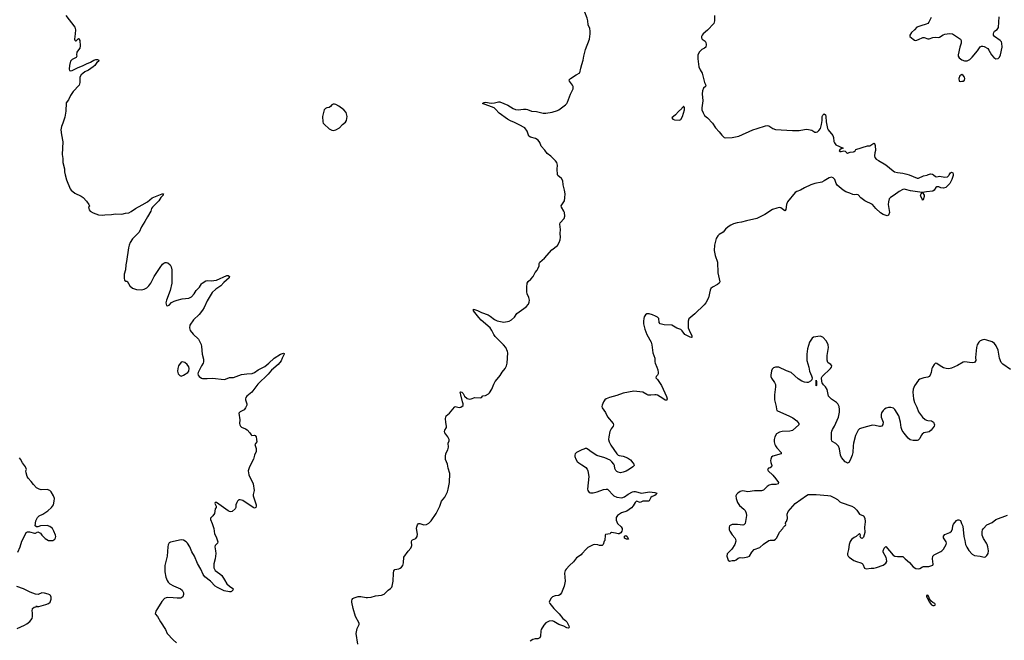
# Model space of a CAD drawing. Header units: inches. Extents: x 1246200 to 1417275, y 606399 to 671266.
# Tile 30 of 63: x 1321431 to 1336437, y 642907 to 652366. Entities that reach past the tile are written whole.
import ezdxf

# ---------------------------------------------------------------- set-up
doc = ezdxf.new("R2010")
doc.units = ezdxf.units.IN
doc.header["$MEASUREMENT"] = 0
for name, color, linetype in [('B3624', 7, 'Continuous'), ('B3625', 7, 'Continuous'), ('B3634', 7, 'Continuous'), ('B3635', 7, 'Continuous')]:
    doc.layers.add(name, color=color, linetype=linetype)

msp = doc.modelspace()

# ---------------------------------------------------------------- linework, layer by layer
at = {"layer": 'B3624', "color": 6, "elevation": 800}
for points in [[(1322126, 650000), (1322147, 649927), (1322202, 649790), (1322215, 649770), (1322270, 649720), (1322370, 649678), (1322398, 649658), (1322450, 649601), (1322487, 649550), (1322496, 649530), (1322482, 649510), (1322485, 649490), (1322491, 649470), (1322506, 649450), (1322550, 649423), (1322631, 649391), (1322690, 649385), (1322730, 649393), (1322830, 649396), (1322890, 649407), (1322990, 649403), (1323042, 649418), (1323095, 649425), (1323130, 649442), (1323194, 649490), (1323298, 649542), (1323380, 649590), (1323452, 649650), (1323550, 649692), (1323602, 649710), (1323622, 649710), (1323617, 649703), (1323617, 649690), (1323583, 649657), (1323553, 649607), (1323453, 649510), (1323442, 649490), (1323429, 649450), (1323377, 649363), (1323341, 649290), (1323286, 649210), (1323251, 649129), (1323224, 649096), (1323150, 649027), (1323115, 648970), (1323098, 648930), (1323088, 648890), (1323061, 648679), (1323049, 648630), (1323046, 648554), (1323025, 648490), (1323025, 648425), (1323030, 648398), (1323050, 648383), (1323070, 648383), (1323111, 648311), (1323150, 648274), (1323210, 648254), (1323290, 648247), (1323330, 648257), (1323370, 648281), (1323400, 648310), (1323430, 648350), (1323482, 648450), (1323570, 648590), (1323610, 648639), (1323630, 648657), (1323650, 648667), (1323670, 648667), (1323690, 648659), (1323726, 648630), (1323742, 648602), (1323750, 648554), (1323751, 648349), (1323723, 648237), (1323670, 648090), (1323661, 648050), (1323662, 648030), (1323670, 648011), (1323686, 648006), (1323710, 648014), (1323745, 648055), (1323785, 648075), (1323830, 648091), (1323910, 648110), (1324010, 648123), (1324050, 648143), (1324093, 648190), (1324123, 648237), (1324172, 648290), (1324201, 648339), (1324213, 648350), (1324270, 648384), (1324290, 648389), (1324350, 648385), (1324430, 648398), (1324590, 648470), (1324610, 648467), (1324630, 648450), (1324623, 648430), (1324541, 648359), (1324495, 648310), (1324421, 648259), (1324364, 648210), (1324290, 648082), (1324242, 647978), (1324219, 647941), (1324165, 647875), (1324080, 647790), (1324026, 647710), (1324021, 647670), (1324032, 647630), (1324075, 647575), (1324155, 647495), (1324196, 647416), (1324204, 647384), (1324211, 647271), (1324231, 647191), (1324231, 647150), (1324226, 647130), (1324201, 647090), (1324151, 646989), (1324147, 646970), (1324151, 646950), (1324168, 646928), (1324203, 646903), (1324218, 646898), (1324290, 646896), (1324370, 646902), (1324550, 646883), (1324570, 646885), (1324630, 646912), (1324690, 646914), (1324810, 646957), (1324892, 646968), (1324972, 646972), (1325010, 646988), (1325067, 647030), (1325170, 647080), (1325230, 647130), (1325310, 647209), (1325406, 647270), (1325450, 647284), (1325460, 647280), (1325463, 647270), (1325430, 647210), (1325414, 647166), (1325371, 647109), (1325270, 647023), (1325217, 646963), (1325060, 646810), (1324969, 646691), (1324893, 646630), (1324880, 646610), (1324875, 646590), (1324875, 646570), (1324893, 646510), (1324891, 646490), (1324874, 646450), (1324850, 646419), (1324791, 646389), (1324771, 646370), (1324784, 646270), (1324779, 646210), (1324784, 646190), (1324795, 646170), (1324810, 646156), (1324872, 646132), (1324896, 646116), (1324937, 646070), (1324957, 646037), (1324970, 646031), (1325010, 646036), (1325021, 646030), (1325034, 646010), (1325042, 645970), (1325044, 645930), (1325015, 645890), (1325036, 645830), (1325035, 645785), (1325008, 645730), (1324996, 645670), (1324934, 645550), (1324911, 645490), (1324922, 645430), (1324990, 645290), (1325007, 645190), (1324990, 645131), (1324990, 645110), (1325034, 644970), (1325036, 644950), (1325030, 644933), (1325010, 644923), (1324990, 644930), (1324830, 645038), (1324790, 645049), (1324773, 645047), (1324751, 645030), (1324742, 645010), (1324728, 644972), (1324725, 644930), (1324717, 644910), (1324670, 644869), (1324650, 644866), (1324630, 644869), (1324610, 644879), (1324430, 645009), (1324412, 645008), (1324405, 644990), (1324425, 644950), (1324425, 644930), (1324411, 644909), (1324398, 644842), (1324376, 644804), (1324337, 644770), (1324338, 644750), (1324367, 644690), (1324390, 644610), (1324402, 644530), (1324425, 644485), (1324450, 644410), (1324444, 644390), (1324410, 644350), (1324404, 644330), (1324417, 644270), (1324421, 644230), (1324409, 644150), (1324390, 644074), (1324390, 644010), (1324410, 643970), (1324483, 643923), (1324510, 643896), (1324555, 643830), (1324590, 643767), (1324629, 643730), (1324678, 643698), (1324684, 643690), (1324681, 643670), (1324661, 643650), (1324650, 643645), (1324630, 643644), (1324550, 643663), (1324447, 643710), (1324413, 643730), (1324337, 643810), (1324253, 643873), (1324228, 643908), (1324193, 643990), (1324140, 644080), (1324094, 644190), (1324057, 644257), (1324024, 644330), (1323990, 644386), (1323970, 644408), (1323930, 644434), (1323890, 644439), (1323730, 644402), (1323709, 644391), (1323695, 644365), (1323689, 644331), (1323681, 644190), (1323642, 644050), (1323644, 643950), (1323660, 643870), (1323679, 643819), (1323696, 643796), (1323721, 643770), (1323777, 643737), (1323881, 643690), (1323910, 643670), (1323930, 643631), (1323930, 643605), (1323916, 643570), (1323887, 643550), (1323831, 643549), (1323770, 643557), (1323690, 643561), (1323664, 643556), (1323638, 643542), (1323600, 643500), (1323530, 643390), (1323507, 643350), (1323496, 643310), (1323530, 643270), (1323577, 643190), (1323656, 643070), (1323681, 643010), (1323770, 642914), (1323819, 642870)], [(1326587, 642850), (1326560, 643010), (1326573, 643087), (1326605, 643150), (1326604, 643170), (1326551, 643270), (1326512, 643392), (1326494, 643490), (1326493, 643510), (1326498, 643530), (1326510, 643545), (1326530, 643556), (1326590, 643573), (1326630, 643575), (1326710, 643558), (1326730, 643558), (1326790, 643564), (1326856, 643584), (1326946, 643594), (1326987, 643613), (1327045, 643670), (1327083, 643697), (1327102, 643718), (1327110, 643732), (1327125, 643810), (1327127, 643930), (1327136, 643964), (1327150, 643986), (1327210, 643996), (1327230, 644007), (1327250, 644023), (1327270, 644047), (1327282, 644090), (1327285, 644175), (1327354, 644266), (1327395, 644310), (1327405, 644335), (1327409, 644351), (1327404, 644410), (1327406, 644430), (1327419, 644441), (1327470, 644461), (1327491, 644489), (1327493, 644527), (1327480, 644610), (1327483, 644637), (1327494, 644666), (1327510, 644686), (1327530, 644690), (1327590, 644667), (1327630, 644670), (1327666, 644694), (1327701, 644730), (1327779, 644841), (1327834, 644950), (1327862, 645030), (1327909, 645091), (1327950, 645171), (1327964, 645210), (1327984, 645310), (1327985, 645450), (1327963, 645530), (1327951, 645590), (1327923, 645663), (1327919, 645710), (1327925, 645755), (1327954, 645810), (1327965, 645850), (1327963, 645910), (1327975, 645950), (1327975, 645970), (1327957, 646010), (1327911, 646070), (1327907, 646090), (1327913, 646110), (1327937, 646150), (1327938, 646170), (1327926, 646226), (1327922, 646290), (1327930, 646330), (1327981, 646370), (1328057, 646463), (1328070, 646471), (1328130, 646455), (1328157, 646463), (1328190, 646486), (1328191, 646510), (1328180, 646540), (1328157, 646650), (1328148, 646670), (1328146, 646690), (1328150, 646694), (1328172, 646690), (1328190, 646668), (1328210, 646630), (1328250, 646591), (1328290, 646584), (1328313, 646587), (1328370, 646610), (1328456, 646604), (1328470, 646610), (1328488, 646632), (1328530, 646638), (1328575, 646665), (1328590, 646679), (1328627, 646733), (1328658, 646810), (1328679, 646850), (1328707, 646890), (1328756, 646944), (1328787, 646993), (1328830, 647048), (1328850, 647090), (1328861, 647130), (1328870, 647290), (1328867, 647310), (1328838, 647370), (1328807, 647410), (1328679, 647539), (1328657, 647570), (1328628, 647630), (1328601, 647670), (1328465, 647785), (1328428, 647828), (1328348, 647930), (1328347, 647953), (1328410, 647935), (1328470, 647903), (1328570, 647868), (1328601, 647850), (1328670, 647795), (1328710, 647778), (1328810, 647758), (1328889, 647771), (1328928, 647792), (1328970, 647830), (1329006, 647890), (1329150, 647990), (1329186, 648030), (1329197, 648063), (1329200, 648090), (1329192, 648130), (1329165, 648190), (1329160, 648220), (1329158, 648290), (1329167, 648353), (1329182, 648378), (1329223, 648410), (1329255, 648450), (1329285, 648515), (1329317, 648550), (1329330, 648571), (1329346, 648614), (1329350, 648651), (1329357, 648670), (1329432, 648730), (1329543, 648857), (1329630, 648927), (1329655, 648970), (1329667, 649010), (1329675, 649050), (1329670, 649110), (1329674, 649170), (1329662, 649250), (1329670, 649271), (1329730, 649338), (1329738, 649370), (1329733, 649430), (1329726, 649450), (1329687, 649507), (1329686, 649530), (1329733, 649607), (1329742, 649650), (1329743, 649710), (1329735, 649770), (1329714, 649850), (1329707, 649910), (1329688, 649948), (1329634, 649990), (1329630, 650000)], [(1330000, 645809), (1329918, 645770), (1329896, 645750), (1329890, 645730), (1329891, 645711), (1329906, 645666), (1329930, 645633), (1329953, 645613), (1330000, 645583)], [(1321404, 644250), (1321440, 644330), (1321463, 644417), (1321523, 644537), (1321531, 644549), (1321550, 644561), (1321582, 644562), (1321659, 644541), (1321670, 644542), (1321710, 644562), (1321750, 644542), (1321771, 644510), (1321819, 644459), (1321870, 644431), (1321938, 644430), (1321969, 644450), (1321979, 644470), (1321981, 644490), (1321975, 644510), (1321952, 644572), (1321933, 644610), (1321890, 644644), (1321850, 644658), (1321747, 644653), (1321710, 644638), (1321690, 644638), (1321666, 644650), (1321678, 644730), (1321701, 644779), (1321730, 644807), (1321782, 644830), (1321858, 644882), (1321916, 644930), (1321945, 644970), (1321959, 645030), (1321963, 645070), (1321949, 645110), (1321910, 645169), (1321889, 645189), (1321850, 645204), (1321757, 645203), (1321730, 645210), (1321690, 645230), (1321640, 645280), (1321604, 645330), (1321559, 645379), (1321544, 645404), (1321530, 645458), (1321527, 645490), (1321533, 645510), (1321522, 645550), (1321474, 645610), (1321446, 645670), (1321426, 645690)], [(1330000, 644225), (1329987, 644210), (1329915, 644165), (1329870, 644105), (1329810, 644050), (1329760, 643990), (1329747, 643970), (1329736, 643930), (1329744, 643810), (1329731, 643730), (1329687, 643630), (1329670, 643603), (1329650, 643590), (1329590, 643584), (1329550, 643570), (1329530, 643548), (1329510, 643513), (1329503, 643490), (1329510, 643466), (1329570, 643394), (1329653, 643313), (1329710, 643242), (1329750, 643211), (1329768, 643190), (1329803, 643130), (1329807, 643110), (1329802, 643098), (1329790, 643093), (1329770, 643099), (1329723, 643123), (1329650, 643148), (1329570, 643196), (1329550, 643202), (1329502, 643198), (1329450, 643172), (1329420, 643140), (1329381, 643070), (1329375, 643050), (1329371, 642970), (1329357, 642943), (1329330, 642929), (1329288, 642928), (1329250, 642918), (1329210, 642894)], [(1321393, 643087), (1321504, 643136), (1321542, 643158), (1321584, 643196), (1321621, 643239), (1321629, 643270), (1321629, 643329), (1321624, 643350), (1321628, 643390), (1321650, 643414), (1321682, 643418), (1321690, 643434), (1321702, 643422), (1321724, 643424), (1321830, 643451), (1321872, 643468), (1321894, 643490), (1321910, 643534), (1321910, 643566), (1321899, 643590), (1321890, 643599), (1321866, 643610), (1321810, 643624), (1321770, 643629), (1321713, 643607), (1321670, 643609), (1321590, 643641), (1321490, 643692), (1321390, 643725)]]:
    msp.add_lwpolyline(points, dxfattribs=at)
msp.add_lwpolyline([(1323910, 647153), (1323890, 647145), (1323851, 647090), (1323840, 647050), (1323837, 647010), (1323848, 646970), (1323870, 646943), (1323890, 646934), (1323930, 646948), (1323994, 646990), (1324009, 647011), (1324016, 647050), (1324010, 647075), (1323985, 647110), (1323950, 647139)], close=True, dxfattribs=at)
at = {"layer": 'B3625', "color": 6, "elevation": 800}
for points in [[(1322136, 652430), (1322270, 652250), (1322282, 652210), (1322279, 652150), (1322268, 652070), (1322270, 652054), (1322282, 652042), (1322290, 652042), (1322310, 652065), (1322330, 652078), (1322334, 652074), (1322346, 652050), (1322354, 651970), (1322346, 651930), (1322311, 651889), (1322301, 651870), (1322298, 651830), (1322302, 651810), (1322292, 651790), (1322230, 651759), (1322208, 651732), (1322191, 651670), (1322185, 651610), (1322190, 651592), (1322207, 651587), (1322230, 651594), (1322321, 651639), (1322390, 651664), (1322450, 651696), (1322510, 651718), (1322561, 651750), (1322590, 651762), (1322618, 651758), (1322636, 651750), (1322631, 651730), (1322607, 651713), (1322578, 651670), (1322553, 651647), (1322482, 651598), (1322424, 651570), (1322392, 651548), (1322370, 651525), (1322350, 651490), (1322346, 651470), (1322348, 651410), (1322338, 651370), (1322246, 651270), (1322207, 651213), (1322174, 651146), (1322142, 651098), (1322133, 650970), (1322117, 650883), (1322090, 650790), (1322070, 650738), (1322059, 650690), (1322067, 650610), (1322087, 650507), (1322081, 650310), (1322091, 650250), (1322091, 650190), (1322113, 650093), (1322113, 650047), (1322126, 650000)], [(1329630, 650000), (1329628, 650008), (1329622, 650090), (1329627, 650150), (1329619, 650190), (1329597, 650217), (1329525, 650285), (1329468, 650328), (1329436, 650376), (1329380, 650440), (1329357, 650497), (1329335, 650530), (1329294, 650554), (1329215, 650575), (1329189, 650589), (1329166, 650666), (1329130, 650716), (1329045, 650765), (1328970, 650801), (1328910, 650823), (1328864, 650850), (1328740, 650940), (1328685, 651005), (1328661, 651021), (1328483, 651090), (1328510, 651106), (1328530, 651109), (1328616, 651096), (1328670, 651099), (1328730, 651115), (1328750, 651112), (1328870, 651063), (1328953, 651013), (1328990, 650998), (1329030, 650993), (1329110, 651005), (1329150, 651003), (1329170, 650999), (1329230, 650970), (1329310, 650968), (1329410, 650944), (1329450, 650940), (1329544, 650956), (1329630, 650983), (1329650, 650993), (1329750, 651071), (1329769, 651091), (1329781, 651110), (1329825, 651230), (1329858, 651290), (1329865, 651310), (1329865, 651350), (1329858, 651370), (1329811, 651430), (1329808, 651450), (1329826, 651470), (1329910, 651524), (1329970, 651556), (1329984, 651630), (1330000, 651685)]]:
    msp.add_lwpolyline(points, dxfattribs=at)
at = {"layer": 'B3625', "color": 6, "elevation": 900}
msp.add_lwpolyline([(1326210, 651081), (1326189, 651071), (1326170, 651044), (1326150, 651030), (1326110, 651022), (1326090, 651012), (1326073, 650990), (1326048, 650890), (1326051, 650810), (1326057, 650790), (1326070, 650775), (1326150, 650702), (1326190, 650682), (1326210, 650679), (1326250, 650686), (1326303, 650717), (1326353, 650770), (1326398, 650802), (1326414, 650830), (1326420, 650890), (1326405, 650950), (1326370, 650992), (1326293, 651050), (1326250, 651073), (1326230, 651080)], close=True, dxfattribs=at)
at = {"layer": 'B3634', "color": 6}
for points, elevation in [([(1335659, 650000), (1335658, 649990), (1335637, 649930), (1335608, 649870), (1335546, 649810), (1335510, 649798), (1335470, 649806), (1335439, 649819), (1335410, 649818), (1335393, 649807), (1335370, 649769), (1335350, 649753), (1335250, 649744), (1335192, 649730), (1335215, 649690), (1335214, 649670), (1335199, 649621), (1335190, 649615), (1335183, 649643), (1335170, 649661), (1335162, 649690), (1335170, 649714), (1335186, 649730), (1335010, 649758), (1334930, 649779), (1334910, 649781), (1334890, 649778), (1334836, 649750), (1334759, 649690), (1334703, 649657), (1334683, 649637), (1334670, 649590), (1334669, 649551), (1334686, 649430), (1334670, 649389), (1334650, 649379), (1334590, 649395), (1334550, 649421), (1334479, 649490), (1334430, 649549), (1334310, 649607), (1334249, 649650), (1334210, 649698), (1334190, 649703), (1334150, 649698), (1334130, 649701), (1334084, 649724), (1334024, 649744), (1333983, 649770), (1333890, 649842), (1333876, 649870), (1333857, 649930), (1333830, 649957), (1333804, 649964), (1333770, 649958), (1333692, 649908), (1333654, 649890), (1333550, 649870), (1333491, 649850), (1333390, 649802), (1333331, 649769), (1333274, 649746), (1333250, 649730), (1333131, 649590), (1333117, 649550), (1333108, 649472), (1333100, 649460), (1333090, 649455), (1333030, 649501), (1333010, 649504), (1332970, 649496), (1332906, 649474), (1332790, 649396), (1332664, 649336), (1332510, 649303), (1332430, 649278), (1332365, 649270), (1332310, 649255), (1332270, 649237), (1332231, 649210), (1332190, 649173), (1332154, 649126), (1332090, 649090), (1332070, 649071), (1332046, 649030), (1332034, 648990), (1332020, 648930), (1332015, 648850), (1332029, 648771), (1332065, 648670), (1332072, 648510), (1332101, 648370), (1332090, 648350), (1332066, 648330), (1331992, 648290), (1331967, 648270), (1331955, 648245), (1331930, 648127), (1331887, 648053), (1331862, 648018), (1331719, 647881), (1331630, 647805), (1331620, 647770), (1331620, 647670), (1331632, 647632), (1331673, 647550), (1331675, 647525), (1331670, 647522), (1331650, 647526), (1331590, 647557), (1331570, 647570), (1331530, 647626), (1331510, 647644), (1331444, 647664), (1331370, 647710), (1331255, 647715), (1331192, 647730), (1331178, 647750), (1331170, 647810), (1331154, 647830), (1331120, 647850), (1331078, 647870), (1331025, 647885), (1330990, 647884), (1330969, 647870), (1330950, 647835), (1330943, 647810), (1330936, 647770), (1330936, 647730), (1330959, 647650), (1330990, 647567), (1331055, 647450), (1331066, 647410), (1331082, 647290), (1331109, 647210), (1331109, 647150), (1331114, 647130), (1331144, 647070), (1331155, 647030), (1331161, 646990), (1331160, 646970), (1331150, 646949), (1331131, 646930), (1331128, 646910), (1331150, 646884), (1331211, 646790), (1331290, 646621), (1331299, 646590), (1331296, 646570), (1331290, 646563), (1331270, 646566), (1331233, 646593), (1331150, 646642), (1331130, 646649), (1331110, 646651), (1331050, 646642), (1331010, 646644), (1330990, 646652), (1330930, 646690), (1330790, 646703), (1330630, 646673), (1330530, 646638), (1330420, 646610), (1330370, 646587), (1330350, 646570), (1330330, 646544), (1330308, 646490), (1330305, 646470), (1330309, 646449), (1330357, 646377), (1330390, 646313), (1330476, 646210), (1330483, 646190), (1330477, 646170), (1330444, 646130), (1330424, 646090), (1330409, 646010), (1330407, 645967), (1330413, 645930), (1330440, 645880), (1330530, 645748), (1330550, 645731), (1330570, 645724), (1330630, 645714), (1330693, 645690), (1330739, 645659), (1330778, 645610), (1330792, 645590), (1330796, 645570), (1330776, 645550), (1330725, 645515), (1330674, 645486), (1330630, 645468), (1330590, 645462), (1330550, 645470), (1330530, 645480), (1330516, 645496), (1330504, 645524), (1330495, 645570), (1330484, 645590), (1330455, 645630), (1330431, 645651), (1330350, 645690), (1330226, 645726), (1330142, 645782), (1330097, 645817), (1330070, 645829), (1330050, 645829), (1330030, 645823), (1330000, 645809)], 800), ([(1334985, 650000), (1335110, 649952), (1335130, 649951), (1335207, 649987), (1335261, 649999), (1335266, 650000)], 800), ([(1335356, 650000), (1335390, 649975), (1335410, 649971), (1335450, 649979), (1335530, 649967), (1335570, 649971), (1335590, 649990), (1335596, 650000)], 800), ([(1336530, 647035), (1336416, 647116), (1336390, 647143), (1336366, 647210), (1336342, 647330), (1336315, 647395), (1336290, 647429), (1336250, 647454), (1336170, 647483), (1336130, 647491), (1336110, 647489), (1336070, 647470), (1336050, 647450), (1336024, 647410), (1336014, 647370), (1335996, 647216), (1336001, 647170), (1335990, 647148), (1335979, 647141), (1335950, 647137), (1335830, 647152), (1335810, 647149), (1335725, 647095), (1335630, 647055), (1335590, 647047), (1335550, 647048), (1335510, 647061), (1335460, 647090), (1335410, 647126), (1335390, 647129), (1335370, 647113), (1335341, 647070), (1335333, 647050), (1335324, 646990), (1335308, 646950), (1335293, 646927), (1335270, 646916), (1335210, 646909), (1335150, 646886), (1335129, 646870), (1335070, 646787), (1335050, 646737), (1335044, 646690), (1335051, 646590), (1335067, 646533), (1335103, 646463), (1335128, 646388), (1335190, 646310), (1335230, 646274), (1335250, 646264), (1335270, 646256), (1335330, 646250), (1335359, 646230), (1335371, 646190), (1335367, 646170), (1335323, 646110), (1335290, 646087), (1335210, 646070), (1335185, 646050), (1335170, 646030), (1335150, 645985), (1335123, 645957), (1335110, 645953), (1335050, 645954), (1335004, 645964), (1334970, 645990), (1334910, 646062), (1334883, 646103), (1334865, 646150), (1334854, 646230), (1334831, 646330), (1334770, 646426), (1334750, 646443), (1334710, 646454), (1334670, 646455), (1334636, 646444), (1334610, 646430), (1334592, 646410), (1334568, 646372), (1334562, 646350), (1334562, 646310), (1334590, 646230), (1334585, 646195), (1334570, 646172), (1334550, 646166), (1334533, 646167), (1334470, 646183), (1334430, 646186), (1334330, 646163), (1334246, 646134), (1334232, 646128), (1334212, 646108), (1334170, 646030), (1334139, 645910), (1334132, 645870), (1334130, 645770), (1334120, 645730), (1334090, 645654), (1334070, 645617), (1334050, 645607), (1334030, 645615), (1334013, 645630), (1333955, 645695), (1333943, 645730), (1333928, 645828), (1333908, 645868), (1333870, 645906), (1333816, 645936), (1333807, 645950), (1333802, 645970), (1333803, 646070), (1333807, 646093), (1333818, 646122), (1333850, 646171), (1333910, 646310), (1333926, 646386), (1333926, 646426), (1333922, 646470), (1333901, 646510), (1333880, 646530), (1333802, 646582), (1333756, 646630), (1333737, 646730), (1333710, 646769), (1333680, 646800), (1333663, 646830), (1333658, 646850), (1333652, 646910), (1333659, 646930), (1333789, 647050), (1333805, 647070), (1333809, 647090), (1333793, 647110), (1333770, 647124), (1333750, 647144), (1333737, 647177), (1333736, 647250), (1333757, 647370), (1333753, 647413), (1333729, 647469), (1333670, 647530), (1333630, 647541), (1333530, 647527), (1333510, 647512), (1333467, 647450), (1333436, 647350), (1333426, 647270), (1333426, 647170), (1333456, 647070), (1333467, 647010), (1333500, 646940), (1333508, 646910), (1333502, 646878), (1333483, 646857), (1333450, 646838), (1333430, 646837), (1333390, 646844), (1333350, 646857), (1333294, 646894), (1333190, 646991), (1333117, 647017), (1332999, 647070), (1332952, 647070), (1332921, 647059), (1332900, 647040), (1332888, 647012), (1332878, 646950), (1332880, 646930), (1332890, 646905), (1332937, 646837), (1332948, 646808), (1332950, 646770), (1332934, 646650), (1332934, 646570), (1332960, 646470), (1332963, 646430), (1332971, 646411), (1333165, 646325), (1333216, 646296), (1333273, 646253), (1333308, 646210), (1333307, 646190), (1333210, 646107), (1333170, 646096), (1333051, 646090), (1333010, 646078), (1332968, 646052), (1332941, 646010), (1332932, 645970), (1332932, 645930), (1332940, 645890), (1332949, 645870), (1332970, 645842), (1333036, 645770), (1333038, 645750), (1332910, 645715), (1332890, 645698), (1332877, 645670), (1332876, 645650), (1332879, 645619), (1332892, 645570), (1332890, 645550), (1332870, 645537), (1332846, 645530), (1332828, 645510), (1332836, 645490), (1332910, 645425), (1332957, 645370), (1332997, 645310), (1332991, 645290), (1332956, 645284), (1332890, 645281), (1332854, 645270), (1332822, 645250), (1332765, 645195), (1332737, 645183), (1332630, 645183), (1332530, 645170), (1332450, 645186), (1332410, 645177), (1332376, 645150), (1332358, 645130), (1332348, 645110), (1332350, 645070), (1332369, 645010), (1332403, 644963), (1332470, 644907), (1332486, 644886), (1332504, 644844), (1332509, 644809), (1332490, 644690), (1332470, 644665), (1332450, 644660), (1332369, 644671), (1332290, 644672), (1332270, 644664), (1332251, 644650), (1332242, 644630), (1332246, 644590), (1332254, 644570), (1332290, 644513), (1332330, 644470), (1332340, 644450), (1332344, 644416), (1332330, 644370), (1332284, 644296), (1332215, 644225), (1332211, 644190), (1332231, 644131), (1332250, 644116), (1332290, 644125), (1332330, 644125), (1332350, 644134), (1332382, 644158), (1332410, 644168), (1332450, 644166), (1332530, 644179), (1332552, 644190), (1332587, 644253), (1332627, 644293), (1332710, 644320), (1332766, 644374), (1332850, 644427), (1332870, 644435), (1332930, 644435), (1332952, 644448), (1332970, 644471), (1333010, 644557), (1333061, 644610), (1333070, 644632), (1333090, 644654), (1333102, 644658), (1333106, 644670), (1333102, 644690), (1333110, 644711), (1333120, 644720), (1333134, 644766), (1333130, 644830), (1333145, 644870), (1333249, 644990), (1333424, 645116), (1333450, 645130), (1333570, 645130), (1333750, 645116), (1333790, 645107), (1333850, 645079), (1333893, 645053), (1333930, 645018), (1333950, 645007), (1334112, 644950), (1334151, 644930), (1334190, 644891), (1334231, 644831), (1334290, 644802), (1334314, 644770), (1334315, 644715), (1334307, 644630), (1334311, 644549), (1334290, 644479), (1334270, 644459), (1334250, 644468), (1334242, 644490), (1334248, 644510), (1334238, 644530), (1334230, 644533), (1334181, 644490), (1334150, 644475), (1334110, 644446), (1334090, 644414), (1334073, 644367), (1334064, 644290), (1334049, 644230), (1334049, 644210), (1334056, 644190), (1334072, 644172), (1334143, 644123), (1334186, 644106), (1334250, 644090), (1334270, 644078), (1334280, 644070), (1334308, 644008), (1334330, 643996), (1334410, 644009), (1334451, 644009), (1334490, 644017), (1334590, 644055), (1334612, 644068), (1334630, 644084), (1334645, 644110), (1334644, 644150), (1334637, 644170), (1334591, 644250), (1334591, 644270), (1334607, 644313), (1334630, 644335), (1334690, 644270), (1334743, 644203), (1334771, 644191), (1334810, 644183), (1334890, 644184), (1334924, 644150), (1334994, 644094), (1335050, 644028), (1335090, 644004), (1335130, 643996), (1335150, 644003), (1335190, 644028), (1335207, 644033), (1335287, 644033), (1335335, 644045), (1335346, 644054), (1335352, 644070), (1335341, 644150), (1335348, 644192), (1335367, 644210), (1335470, 644259), (1335487, 644273), (1335510, 644296), (1335552, 644370), (1335554, 644390), (1335550, 644410), (1335509, 644470), (1335510, 644496), (1335530, 644519), (1335608, 644552), (1335630, 644570), (1335650, 644606), (1335655, 644650), (1335664, 644676), (1335710, 644731), (1335730, 644743), (1335745, 644745), (1335770, 644731), (1335783, 644690), (1335806, 644646), (1335823, 644490), (1335838, 644430), (1335846, 644370), (1335865, 644325), (1335895, 644275), (1335950, 644218), (1335981, 644201), (1336071, 644191), (1336130, 644177), (1336150, 644182), (1336170, 644198), (1336190, 644228), (1336196, 644270), (1336187, 644330), (1336174, 644370), (1336165, 644390), (1336118, 644458), (1336099, 644510), (1336100, 644560), (1336107, 644590), (1336118, 644610), (1336170, 644665), (1336250, 644702), (1336310, 644749), (1336487, 644813)], 900), ([(1330000, 645583), (1330026, 645566), (1330059, 645539), (1330078, 645518), (1330091, 645491), (1330106, 645406), (1330087, 645210), (1330090, 645190), (1330110, 645161), (1330130, 645153), (1330170, 645155), (1330230, 645170), (1330330, 645205), (1330370, 645213), (1330390, 645210), (1330488, 645108), (1330531, 645091), (1330610, 645077), (1330650, 645095), (1330706, 645134), (1330770, 645168), (1330790, 645174), (1330810, 645174), (1330910, 645152), (1331030, 645170), (1331110, 645160), (1331140, 645150), (1331133, 645130), (1331110, 645113), (1331070, 645099), (1331050, 645084), (1331026, 645034), (1331014, 645026), (1330950, 645030), (1330930, 645027), (1330890, 645010), (1330830, 645026), (1330810, 645008), (1330783, 644957), (1330755, 644925), (1330684, 644876), (1330604, 644850), (1330543, 644810), (1330523, 644777), (1330524, 644736), (1330544, 644690), (1330596, 644636), (1330613, 644610), (1330615, 644590), (1330609, 644571), (1330593, 644547), (1330570, 644532), (1330550, 644529), (1330510, 644542), (1330452, 644548), (1330438, 644542), (1330430, 644528), (1330358, 644522), (1330354, 644510), (1330351, 644430), (1330341, 644419), (1330326, 644370), (1330311, 644350), (1330270, 644350), (1330241, 644361), (1330190, 644366), (1330170, 644362), (1330090, 644322), (1330063, 644297), (1330000, 644225)], 800)]:
    msp.add_lwpolyline(points, dxfattribs=dict(at, elevation=elevation))
for points, elevation in [([(1333570, 646786), (1333570, 646872), (1333574, 646850), (1333574, 646790)], 900), ([(1330710, 644447), (1330678, 644450), (1330650, 644465), (1330650, 644495), (1330670, 644507), (1330690, 644492)], 800), ([(1335270, 643595), (1335254, 643590), (1335252, 643570), (1335261, 643561), (1335290, 643492), (1335330, 643446), (1335350, 643438), (1335370, 643438), (1335388, 643450), (1335378, 643470), (1335350, 643482), (1335325, 643505), (1335299, 643539), (1335288, 643570)], 900)]:
    msp.add_lwpolyline(points, close=True, dxfattribs=dict(at, elevation=elevation))
at = {"layer": 'B3635', "color": 6}
for points, elevation in [([(1330000, 651685), (1330019, 651750), (1330028, 651810), (1330053, 651910), (1330113, 652070), (1330127, 652150), (1330127, 652190), (1330120, 652230), (1330097, 652290), (1330092, 652350), (1330082, 652390), (1330011, 652570), (1330003, 652610), (1330000, 652617)], 800), ([(1332021, 652430), (1332020, 652350), (1332010, 652310), (1331913, 652207), (1331849, 652150), (1331832, 652130), (1331822, 652110), (1331822, 652090), (1331831, 652071), (1331878, 652038), (1331890, 652021), (1331895, 651990), (1331888, 651950), (1331870, 651930), (1331830, 651911), (1331790, 651877), (1331768, 651830), (1331767, 651770), (1331782, 651650), (1331802, 651602), (1331832, 651550), (1331869, 651410), (1331890, 651370), (1331882, 651350), (1331855, 651325), (1331837, 651283), (1331835, 651235), (1331841, 651130), (1331825, 651025), (1331827, 650990), (1331846, 650946), (1331868, 650908), (1331915, 650870), (1331988, 650788), (1332036, 650716), (1332090, 650658), (1332130, 650607), (1332170, 650571), (1332190, 650568), (1332290, 650570), (1332390, 650591), (1332605, 650690), (1332670, 650707), (1332800, 650750), (1332830, 650755), (1332850, 650750), (1332910, 650708), (1332950, 650694), (1333210, 650678), (1333310, 650680), (1333390, 650695), (1333430, 650696), (1333502, 650682), (1333550, 650652), (1333570, 650650), (1333590, 650659), (1333610, 650676), (1333634, 650710), (1333653, 650770), (1333661, 650830), (1333662, 650890), (1333670, 650913), (1333690, 650930), (1333710, 650916), (1333719, 650890), (1333723, 650810), (1333745, 650710), (1333755, 650690), (1333823, 650603), (1333835, 650570), (1333841, 650510), (1333847, 650487), (1333870, 650460), (1333982, 650410), (1333950, 650398), (1333930, 650383), (1333920, 650370), (1333930, 650357), (1333950, 650355), (1333990, 650369), (1334010, 650364), (1334030, 650344), (1334050, 650334), (1334090, 650346), (1334138, 650350), (1334150, 650355), (1334165, 650370), (1334175, 650390), (1334350, 650442), (1334390, 650444), (1334450, 650483), (1334459, 650479), (1334470, 650450), (1334473, 650373), (1334463, 650337), (1334459, 650290), (1334465, 650265), (1334483, 650243), (1334518, 650218), (1334630, 650154), (1334741, 650061), (1334766, 650046), (1334810, 650035), (1334890, 650027), (1334950, 650014), (1334985, 650000)], 800), ([(1335322, 652398), (1335289, 652331), (1335270, 652310), (1335244, 652296), (1335165, 652275), (1335105, 652250), (1335069, 652211), (1335021, 652170), (1334995, 652130), (1334999, 652110), (1335048, 652068), (1335070, 652054), (1335090, 652050), (1335130, 652063), (1335194, 652094), (1335216, 652096), (1335270, 652075), (1335290, 652075), (1335350, 652095), (1335390, 652098), (1335430, 652094), (1335450, 652099), (1335504, 652136), (1335532, 652148), (1335603, 652157), (1335650, 652152), (1335771, 652071), (1335782, 652050), (1335779, 652010), (1335757, 651950), (1335734, 651830), (1335736, 651810), (1335750, 651784), (1335790, 651752), (1335830, 651740), (1335850, 651739), (1335870, 651741), (1335910, 651761), (1335950, 651795), (1336030, 651890), (1336069, 651951), (1336090, 651964), (1336110, 651965), (1336130, 651958), (1336185, 651925), (1336203, 651903), (1336241, 651830), (1336276, 651790), (1336310, 651770), (1336346, 651774), (1336366, 651794), (1336379, 651830), (1336405, 651950), (1336402, 652010), (1336393, 652030), (1336374, 652050), (1336288, 652108), (1336275, 652130), (1336273, 652150), (1336277, 652170), (1336290, 652190), (1336330, 652219), (1336351, 652249), (1336360, 652410)], 900), ([(1335266, 650000), (1335310, 650015), (1335342, 650010), (1335356, 650000)], 800), ([(1335596, 650000), (1335616, 650030), (1335630, 650041), (1335653, 650030), (1335660, 650010), (1335659, 650000)], 800)]:
    msp.add_lwpolyline(points, dxfattribs=dict(at, elevation=elevation))
for points, elevation in [([(1335790, 651529), (1335761, 651510), (1335744, 651470), (1335751, 651431), (1335770, 651426), (1335790, 651427), (1335810, 651431), (1335830, 651446), (1335836, 651470), (1335829, 651490), (1335810, 651518)], 900), ([(1331550, 651048), (1331545, 651035), (1331530, 651024), (1331525, 651015), (1331470, 650969), (1331425, 650915), (1331371, 650870), (1331386, 650850), (1331410, 650839), (1331486, 650834), (1331510, 650846), (1331535, 650890), (1331561, 650990), (1331562, 651030)], 800)]:
    msp.add_lwpolyline(points, close=True, dxfattribs=dict(at, elevation=elevation))

doc.saveas('drawing.dxf')
